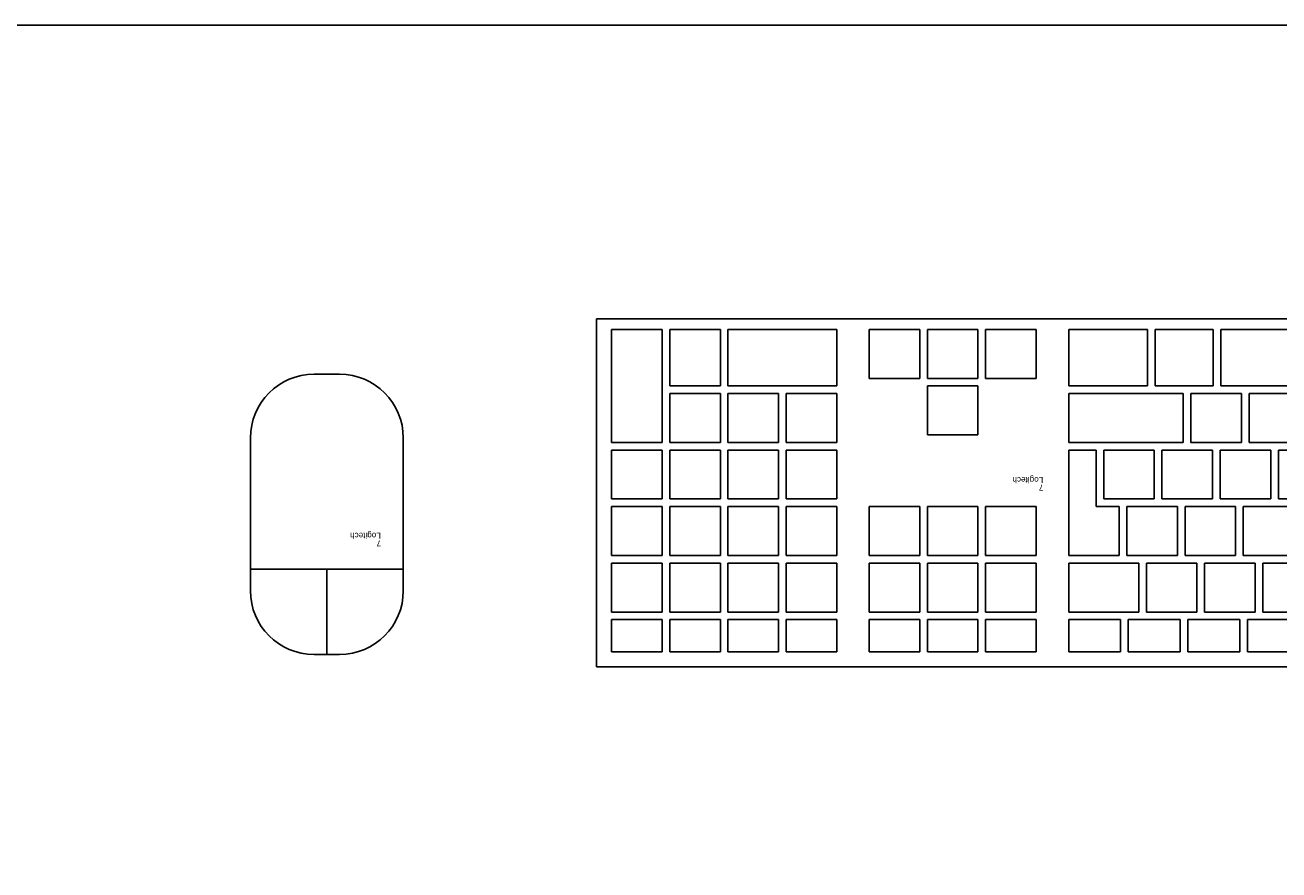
# Model space of a CAD drawing. Header units: inches. Extents: x 38 to 872, y -154 to 346.
# Tile 79 of 99: x 491 to 534, y 239 to 268. Entities that reach past the tile are written whole.
import ezdxf

# ---------------------------------------------------------------- set-up
doc = ezdxf.new("R2010")
doc.units = ezdxf.units.IN
doc.header["$MEASUREMENT"] = 0
doc.styles.get("Standard").update_dxf_attribs({"font": 'arial.ttf'})

# ---------------------------------------------------------------- blocks, each defined once
blk = doc.blocks.new('Mesa')
blk.add_lwpolyline([(145.59, 115.783), (7.5, 115.783, 0.414214), (0, 108.283), (0, 7.5, 0.414214), (7.5, 0), (145.59, 0, 0.414214), (153.09, 7.5), (153.09, 108.283, 0.414214)], format="xyb", close=True)
for tag, p, flags in [('ID', (4.63, 109.471), 1), ('PC_DISPONIBLES', (4.666, 106.305), 3), ('PC_ACTUALES', (4.642, 104.708), 1)]:
    blk.add_attdef(tag, p, '', height=1, dxfattribs=dict(flags=flags))
blk.add_attdef('POSICION', (4.604, 107.926), '', height=1)
blk = doc.blocks.new('Keyboard')
for p, q in [((45, 11.93), (0, 11.93)), ((45, 0), (45, 11.93)), ((20.926, 11.407), (22.705, 11.407)), ((22.705, 11.407), (22.705, 10.308)), ((22.966, 11.407), (24.745, 11.407)), ((22.966, 10.308), (22.966, 11.407)), ((24.745, 11.407), (24.745, 10.308)), ((25.007, 11.407), (26.785, 11.407)), ((25.007, 10.308), (25.007, 11.407)), ((26.785, 11.407), (26.785, 10.308)), ((27.047, 11.407), (28.826, 11.407)), ((27.047, 10.308), (27.047, 11.407)), ((28.826, 11.407), (28.826, 10.308)), ((31.67, 11.408), (29.939, 11.408)), ((29.939, 11.408), (29.939, 10.309)), ((31.67, 10.309), (31.67, 11.408)), ((33.663, 11.408), (31.932, 11.408)), ((31.932, 11.408), (31.932, 10.309)), ((33.663, 10.309), (33.663, 11.408)), ((35.655, 11.408), (33.924, 11.408)), ((33.924, 11.408), (33.924, 10.309)), ((35.655, 10.309), (35.655, 11.408)), ((38.5, 11.408), (36.769, 11.408)), ((36.769, 11.408), (36.769, 10.309)), ((38.5, 10.309), (38.5, 11.408)), ((40.492, 11.408), (38.761, 11.408)), ((38.761, 11.408), (38.761, 10.309)), ((40.492, 10.309), (40.492, 11.408)), ((42.484, 11.408), (40.754, 11.408)), ((40.754, 11.408), (40.754, 10.309)), ((42.484, 10.309), (42.484, 11.408)), ((44.477, 11.408), (42.746, 11.408)), ((42.746, 11.408), (42.746, 10.309)), ((44.477, 10.309), (44.477, 11.408)), ((22.705, 10.308), (20.926, 10.308)), ((24.745, 10.308), (22.966, 10.308)), ((26.785, 10.308), (25.007, 10.308)), ((28.826, 10.308), (27.047, 10.308)), ((29.939, 10.309), (31.67, 10.309)), ((31.932, 10.309), (33.663, 10.309)), ((33.924, 10.309), (35.655, 10.309)), ((36.769, 10.309), (38.5, 10.309)), ((38.761, 10.309), (40.492, 10.309)), ((40.754, 10.309), (42.484, 10.309)), ((42.746, 10.309), (44.477, 10.309)), ((22.178, 10.047), (20.447, 10.047)), ((22.178, 8.372), (22.178, 10.047)), ((24.17, 10.047), (22.44, 10.047)), ((22.44, 10.047), (22.44, 8.372)), ((24.17, 8.372), (24.17, 10.047)), ((26.163, 10.047), (24.432, 10.047)), ((24.432, 10.047), (24.432, 8.372)), ((26.163, 8.372), (26.163, 10.047)), ((28.826, 10.047), (26.424, 10.047)), ((26.424, 10.047), (26.424, 8.372)), ((28.826, 10.047), (26.424, 10.047)), ((26.424, 10.047), (26.424, 8.372)), ((28.826, 10.047), (26.424, 10.047)), ((26.424, 10.047), (26.424, 8.372)), ((28.826, 10.047), (26.424, 10.047)), ((26.424, 10.047), (26.424, 8.372)), ((28.826, 10.047), (26.424, 10.047)), ((26.424, 10.047), (26.424, 8.372)), ((28.826, 10.047), (26.424, 10.047)), ((26.424, 10.047), (26.424, 8.372)), ((28.826, 10.047), (26.424, 10.047)), ((26.424, 10.047), (26.424, 8.372)), ((28.826, 10.047), (26.424, 10.047)), ((26.424, 10.047), (26.424, 8.372)), ((28.826, 10.047), (26.424, 10.047)), ((26.424, 10.047), (26.424, 8.372)), ((28.826, 10.047), (26.424, 10.047)), ((26.424, 10.047), (26.424, 8.372)), ((28.826, 10.047), (26.424, 10.047)), ((26.424, 10.047), (26.424, 8.372)), ((28.826, 10.047), (26.424, 10.047)), ((26.424, 10.047), (26.424, 8.372)), ((28.826, 10.047), (26.424, 10.047)), ((26.424, 10.047), (26.424, 8.372)), ((28.826, 8.372), (28.826, 10.047)), ((28.826, 8.372), (28.826, 10.047)), ((28.826, 8.372), (28.826, 10.047)), ((28.826, 8.372), (28.826, 10.047)), ((28.826, 8.372), (28.826, 10.047)), ((28.826, 8.372), (28.826, 10.047)), ((28.826, 8.372), (28.826, 10.047)), ((28.826, 8.372), (28.826, 10.047)), ((28.826, 8.372), (28.826, 10.047)), ((28.826, 8.372), (28.826, 10.047)), ((28.826, 8.372), (28.826, 10.047)), ((28.826, 8.372), (28.826, 10.047)), ((28.826, 8.372), (28.826, 10.047)), ((31.67, 10.047), (29.939, 10.047)), ((29.939, 10.047), (29.939, 8.373)), ((31.67, 8.373), (31.67, 10.047)), ((33.663, 10.047), (31.932, 10.047)), ((31.932, 10.047), (31.932, 8.373)), ((33.663, 8.373), (33.663, 10.047)), ((35.655, 10.047), (33.924, 10.047)), ((33.924, 10.047), (33.924, 8.373)), ((35.655, 8.373), (35.655, 10.047)), ((38.5, 10.047), (36.769, 10.047)), ((36.769, 10.047), (36.769, 8.373)), ((38.5, 8.373), (38.5, 10.047)), ((40.492, 10.047), (38.761, 10.047)), ((38.761, 10.047), (38.761, 8.373)), ((40.492, 8.373), (40.492, 10.047)), ((42.484, 10.047), (40.754, 10.047)), ((40.754, 10.047), (40.754, 8.373)), ((42.484, 8.373), (42.484, 10.047)), ((44.477, 10.047), (42.746, 10.047)), ((42.746, 10.047), (42.746, 8.373)), ((44.477, 8.373), (44.477, 10.047)), ((20.447, 8.372), (22.178, 8.372)), ((22.44, 8.372), (24.17, 8.372)), ((24.432, 8.372), (26.163, 8.372)), ((26.424, 8.372), (28.826, 8.372)), ((26.424, 8.372), (28.826, 8.372)), ((26.424, 8.372), (28.826, 8.372)), ((26.424, 8.372), (28.826, 8.372)), ((26.424, 8.372), (28.826, 8.372)), ((26.424, 8.372), (28.826, 8.372)), ((26.424, 8.372), (28.826, 8.372)), ((26.424, 8.372), (28.826, 8.372)), ((26.424, 8.372), (28.826, 8.372)), ((26.424, 8.372), (28.826, 8.372)), ((26.424, 8.372), (28.826, 8.372)), ((26.424, 8.372), (28.826, 8.372)), ((26.424, 8.372), (28.826, 8.372)), ((29.939, 8.373), (31.67, 8.373)), ((31.932, 8.373), (33.663, 8.373)), ((33.924, 8.373), (35.655, 8.373)), ((36.769, 8.373), (38.5, 8.373)), ((38.761, 8.373), (40.492, 8.373)), ((40.754, 8.373), (42.484, 8.373)), ((42.746, 8.373), (44.477, 8.373)), ((22.848, 8.111), (21.118, 8.111)), ((22.848, 6.436), (22.848, 8.111)), ((24.841, 8.111), (23.11, 8.111)), ((23.11, 8.111), (23.11, 6.436)), ((24.841, 6.436), (24.841, 8.111)), ((26.833, 8.111), (25.102, 8.111)), ((25.102, 8.111), (25.102, 6.436)), ((26.833, 6.436), (26.833, 8.111)), ((28.826, 8.111), (27.095, 8.111)), ((27.095, 8.111), (27.095, 6.436)), ((28.826, 4.5), (28.826, 8.111)), ((31.67, 8.111), (29.939, 8.111)), ((29.939, 8.111), (29.939, 6.437)), ((31.67, 6.437), (31.67, 8.111)), ((33.663, 8.111), (31.932, 8.111)), ((31.932, 8.111), (31.932, 6.437)), ((33.663, 6.437), (33.663, 8.111)), ((35.655, 8.111), (33.924, 8.111)), ((33.924, 8.111), (33.924, 6.437)), ((35.655, 6.437), (35.655, 8.111)), ((38.5, 8.111), (36.769, 8.111)), ((36.769, 8.111), (36.769, 6.437)), ((38.5, 6.437), (38.5, 8.111)), ((40.492, 8.111), (38.761, 8.111)), ((38.761, 8.111), (38.761, 6.437)), ((40.492, 6.437), (40.492, 8.111)), ((42.484, 8.111), (40.754, 8.111)), ((40.754, 8.111), (40.754, 6.437)), ((42.484, 6.437), (42.484, 8.111)), ((44.477, 8.111), (42.746, 8.111)), ((42.746, 8.111), (42.746, 6.437)), ((44.477, 6.437), (44.477, 8.111)), ((21.646, 6.175), (19.916, 6.175)), ((21.118, 6.436), (22.848, 6.436)), ((21.646, 4.5), (21.646, 6.175)), ((23.639, 6.175), (21.908, 6.175)), ((21.908, 6.175), (21.908, 4.5)), ((23.11, 6.436), (24.841, 6.436)), ((23.639, 4.5), (23.639, 6.175)), ((25.631, 6.175), (23.9, 6.175)), ((23.9, 6.175), (23.9, 4.5)), ((25.102, 6.436), (26.833, 6.436)), ((25.631, 4.5), (25.631, 6.175)), ((27.624, 6.175), (25.893, 6.175)), ((25.893, 6.175), (25.893, 4.5)), ((27.095, 6.436), (27.885, 6.436)), ((27.624, 4.5), (27.624, 6.175)), ((27.885, 6.436), (27.885, 4.5)), ((29.939, 6.437), (31.67, 6.437)), ((31.932, 6.437), (33.663, 6.437)), ((33.924, 6.437), (35.655, 6.437)), ((36.769, 6.437), (38.5, 6.437)), ((38.5, 6.175), (36.769, 6.175)), ((36.769, 6.175), (36.769, 4.501)), ((38.5, 4.501), (38.5, 6.175)), ((38.761, 6.437), (40.492, 6.437)), ((40.492, 6.175), (38.761, 6.175)), ((38.761, 6.175), (38.761, 4.501)), ((40.492, 4.501), (40.492, 6.175)), ((40.754, 6.437), (42.484, 6.437)), ((42.484, 6.175), (40.754, 6.175)), ((40.754, 6.175), (40.754, 4.501)), ((42.484, 4.501), (42.484, 6.175)), ((42.746, 6.437), (44.477, 6.437)), ((44.477, 6.175), (42.746, 6.175)), ((42.746, 6.175), (42.746, 4.501)), ((44.477, 4.501), (44.477, 6.175)), ((19.916, 4.5), (21.646, 4.5)), ((21.908, 4.5), (23.639, 4.5)), ((23.9, 4.5), (25.631, 4.5)), ((25.893, 4.5), (27.624, 4.5)), ((27.885, 4.5), (28.826, 4.5)), ((36.769, 4.501), (38.5, 4.501)), ((38.761, 4.501), (40.492, 4.501)), ((40.754, 4.501), (42.484, 4.501)), ((42.746, 4.501), (44.477, 4.501)), ((22.646, 4.239), (20.915, 4.239)), ((22.646, 2.564), (22.646, 4.239)), ((24.638, 4.239), (22.907, 4.239)), ((22.907, 4.239), (22.907, 2.564)), ((24.638, 2.564), (24.638, 4.239)), ((28.826, 4.239), (24.9, 4.239)), ((24.9, 4.239), (24.9, 2.564)), ((28.826, 2.564), (28.826, 4.239)), ((33.663, 3.977), (31.932, 3.977)), ((31.932, 3.977), (31.932, 2.303)), ((33.663, 2.303), (33.663, 3.977)), ((38.5, 4.239), (36.769, 4.239)), ((36.769, 4.239), (36.769, 2.565)), ((38.5, 2.565), (38.5, 4.239)), ((40.492, 4.239), (38.761, 4.239)), ((38.761, 4.239), (38.761, 2.565)), ((40.492, 2.565), (40.492, 4.239)), ((42.484, 4.239), (40.754, 4.239)), ((40.754, 4.239), (40.754, 2.565)), ((42.484, 2.565), (42.484, 4.239)), ((44.477, 4.239), (42.746, 4.239)), ((42.746, 4.239), (42.746, 0.367)), ((44.477, 0.367), (44.477, 4.239)), ((20.915, 2.564), (22.646, 2.564)), ((23.616, 2.303), (20.915, 2.303)), ((22.907, 2.564), (24.638, 2.564)), ((23.616, 0.367), (23.616, 2.303)), ((25.863, 2.303), (23.878, 2.303)), ((23.878, 2.303), (23.878, 0.367)), ((24.9, 2.564), (28.826, 2.564)), ((25.863, 0.367), (25.863, 2.303)), ((28.826, 2.303), (26.124, 2.303)), ((26.124, 2.303), (26.124, 0.367)), ((28.826, 0.367), (28.826, 2.303)), ((31.932, 2.303), (33.663, 2.303)), ((36.769, 2.565), (38.5, 2.565)), ((40.492, 2.303), (36.769, 2.303)), ((36.769, 2.303), (36.769, 0.367)), ((38.761, 2.565), (40.492, 2.565)), ((40.492, 0.367), (40.492, 2.303)), ((40.754, 2.565), (42.484, 2.565)), ((42.484, 2.303), (40.754, 2.303)), ((40.754, 2.303), (40.754, 0.367)), ((42.484, 0.367), (42.484, 2.303)), ((31.67, 2.041), (29.939, 2.041)), ((29.939, 2.041), (29.939, 0.367)), ((31.67, 0.367), (31.67, 2.041)), ((33.663, 2.041), (31.932, 2.041)), ((31.932, 2.041), (31.932, 0.367)), ((33.663, 0.367), (33.663, 2.041)), ((35.655, 2.041), (33.924, 2.041)), ((33.924, 2.041), (33.924, 0.367)), ((35.655, 0.367), (35.655, 2.041)), ((0, 0), (45, 0)), ((20.915, 0.367), (23.616, 0.367)), ((23.878, 0.367), (25.863, 0.367)), ((26.124, 0.367), (28.826, 0.367)), ((29.939, 0.367), (31.67, 0.367)), ((31.932, 0.367), (33.663, 0.367)), ((33.924, 0.367), (35.655, 0.367)), ((36.769, 0.367), (40.492, 0.367)), ((40.754, 0.367), (42.484, 0.367)), ((42.746, 0.367), (44.477, 0.367))]:
    blk.add_line(p, q)
for tag, p, flags in [('ID', (29.697, 5.959), 5), ('TIEMPO_DE_USO', (29.675, 5.162), 1)]:
    blk.add_attdef(tag, p, '', height=0.2, dxfattribs=dict(flags=flags))
for tag, p in [('PUESTO', (29.69, 5.684)), ('MARCA', (29.697, 5.423))]:
    blk.add_attdef(tag, p, '', height=0.2)
blk = doc.blocks.new('mouse')
for p, q in [((-0.218, 2.918), (-1.091, 2.918)), ((-0.655, 2.918), (-0.655, 0)), ((-3.273, 0.736), (-3.273, -4.5)), ((1.964, -1.882), (1.964, 0.736)), ((1.964, 0), (-0.655, 0)), ((-0.655, 0), (-3.273, 0)), ((1.964, -4.5), (1.964, -1.882)), ((-1.091, -6.682), (-0.218, -6.682))]:
    blk.add_line(p, q)
for centre, major_axis, start_param, end_param in [((-1.091, 0.736), (1.543, 1.543), 0.785398, 2.356194), ((-0.218, 0.736), (-1.543, 1.543), 3.926991, 5.497787), ((-1.091, -4.5), (-1.543, 1.543), 0.785398, 2.356194), ((-0.218, -4.5), (1.543, 1.543), 3.926991, 5.497787)]:
    blk.add_ellipse(centre, major_axis=major_axis, ratio=1, start_param=start_param, end_param=end_param)
for tag, p in [('PUESTO', (-2.511, -0.99)), ('MARCA', (-2.504, -1.251))]:
    blk.add_attdef(tag, p, '', height=0.2)
for tag, p, flags in [('ID', (-2.502, -0.724), 5), ('TIEMPO_DE_USO', (-2.508, -1.518), 1), ('TIPO', (-2.508, -1.823), 3)]:
    blk.add_attdef(tag, p, '', height=0.2, dxfattribs=dict(flags=flags))

msp = doc.modelspace()

# ---------------------------------------------------------------- block references
msp.add_blockref('Mesa', (412.735, 152.507))
for name, p, rotation in [('Keyboard', (555.579, 258.228), 180.0000000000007), ('mouse', (500.696, 249.644), 180)]:
    msp.add_blockref(name, p, dxfattribs=dict(rotation=rotation)).add_auto_attribs({'PUESTO': '7', 'MARCA': 'Logitech'})

doc.saveas('drawing.dxf')
